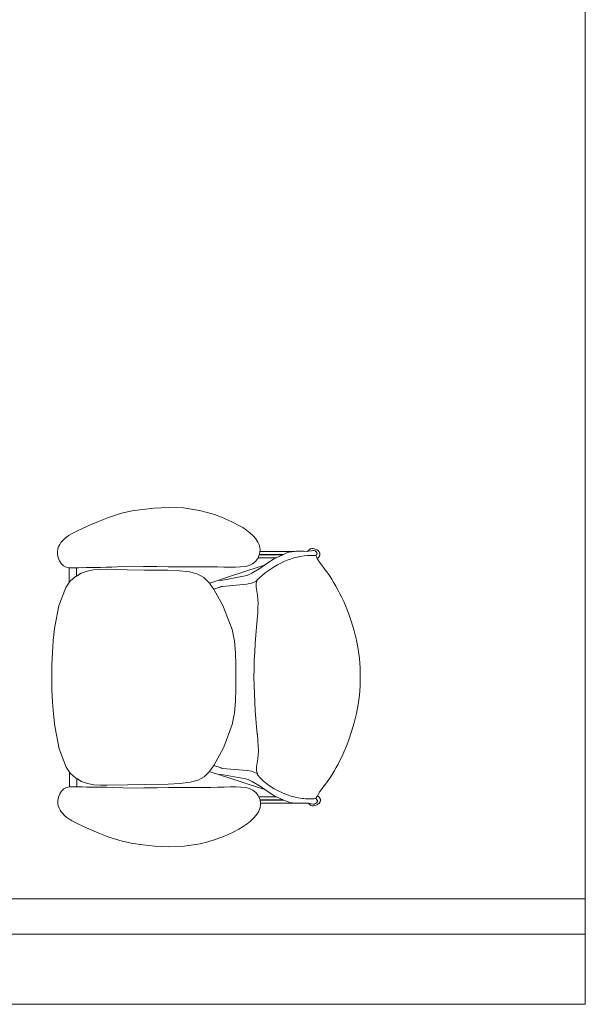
# Model space of a CAD drawing. Header units: millimetres. Extents: x -750 to 57307, y -2234 to 18901.
# Tile 11 of 102: x 10557 to 11785, y 152 to 2290. Entities that reach past the tile are written whole.
import ezdxf

# ---------------------------------------------------------------- set-up
doc = ezdxf.new("R2010")
doc.units = ezdxf.units.MM
doc.header["$MEASUREMENT"] = 0
doc.layers.add('GREY SCALE', color=9, linetype='Continuous', lineweight=0, true_color=0x808080)
doc.layers.add('GREYSCALE', color=9, linetype='Continuous', lineweight=0, true_color=0x808080)

# ---------------------------------------------------------------- blocks, each defined once
blk = doc.blocks.new('FLOOR PLAN')
at = {"layer": 'GREYSCALE', "ltscale": 0.25}
for p, q in [((11785.4, 6245.4), (11785.4, 304.8)), ((8535.8, 381.1), (11785.4, 381.1)), ((11785.4, 381.1), (11785.4, 304.8)), ((1453.1, 304.8), (11785.4, 304.8)), ((11785.4, 304.8), (8535.8, 304.8))]:
    blk.add_line(p, q, dxfattribs=at)
at = {"layer": 'GREYSCALE'}
for p, q in [((10778.3, 1218.4), (10749.7, 1209.2)), ((10801.2, 1223.4), (10778.3, 1218.4)), ((10823.6, 1226.7), (10801.2, 1223.4)), ((10848.8, 1229.2), (10823.6, 1226.7)), ((10879.2, 1230.9), (10848.8, 1229.2)), ((10913, 1230), (10879.2, 1230.9)), ((10947.6, 1224.6), (10913, 1230)), ((10964.3, 1220.4), (10947.6, 1224.6)), ((10980.3, 1215.6), (10964.3, 1220.4)), ((10731.6, 1202), (10712.6, 1194)), ((10749.7, 1209.2), (10731.6, 1202)), ((10995, 1210.2), (10980.3, 1215.6)), ((11008.6, 1204.5), (10995, 1210.2)), ((11020.9, 1198.6), (11008.6, 1204.5)), ((11031.9, 1192.8), (11020.9, 1198.6)), ((10679.6, 1178.9), (10669.4, 1173.7)), ((10694.6, 1186), (10679.6, 1178.9)), ((10712.6, 1194), (10694.6, 1186)), ((11041.5, 1187.3), (11031.9, 1192.8)), ((11049.9, 1181.7), (11041.5, 1187.3)), ((11057.2, 1175.8), (11049.9, 1181.7)), ((11063.8, 1169.5), (11057.2, 1175.8)), ((10644, 1150.8), (10646.6, 1154.6)), ((10646.6, 1154.6), (10649.5, 1158)), ((10652.7, 1161.2), (10649.5, 1158)), ((10655.8, 1164), (10652.7, 1161.2)), ((10658.8, 1166.7), (10655.8, 1164)), ((10662.9, 1169.8), (10658.8, 1166.7)), ((10669.4, 1173.7), (10662.9, 1169.8)), ((11063.8, 1169.5), (11069.6, 1163.1)), ((11074.4, 1156), (11069.6, 1163.1)), ((11074.4, 1156), (11077.7, 1148.3)), ((10639.9, 1141.2), (10639.1, 1135.5)), ((10639.1, 1135.5), (10639.2, 1129.2)), ((10641.7, 1146.3), (10639.9, 1141.2)), ((10644, 1150.8), (10641.7, 1146.3)), ((11077.7, 1148.3), (11078, 1146.5)), ((11079, 1140.4), (11078, 1146.5)), ((11078.1, 1129.7), (11078.9, 1135.5)), ((11078.9, 1135.5), (11079.3, 1138.1)), ((11154.9, 1135.7), (11078.9, 1135.5)), ((11079, 1140.2), (11079, 1140.4)), ((11079, 1140.2), (11079.3, 1138.1)), ((11139, 1133.1), (11129.8, 1129)), ((11142.1, 1134), (11139, 1133.1)), ((11154.9, 1135.7), (11142.1, 1134)), ((11156.9, 1135.9), (11154.9, 1135.7)), ((11160, 1135.9), (11156.9, 1135.9)), ((11160, 1135.9), (11171.6, 1135.9)), ((11174.4, 1135.9), (11171.6, 1135.9)), ((11182.2, 1135.7), (11174.4, 1135.9)), ((11182.2, 1135.7), (11182.6, 1135.8)), ((11190.9, 1136.9), (11182.6, 1135.8)), ((11182.6, 1135.8), (11183.3, 1136.7)), ((11186, 1138.9), (11183.3, 1136.7)), ((11188.3, 1140.9), (11186, 1138.9)), ((11191.3, 1142), (11188.3, 1140.9)), ((11190.9, 1136.9), (11193.4, 1137.7)), ((11194.4, 1142), (11191.3, 1142)), ((11193.4, 1137.7), (11196, 1137.7)), ((11197.3, 1140.9), (11194.4, 1142)), ((11196, 1137.7), (11198.5, 1136.9)), ((11197.3, 1140.9), (11202.1, 1139.3)), ((11198.5, 1136.9), (11200.5, 1135.5)), ((11200.5, 1135.5), (11201.8, 1133.6)), ((11202, 1133.3), (11201.8, 1133.6)), ((11202.2, 1133), (11202, 1133.3)), ((11202.1, 1139.3), (11206, 1136.7)), ((11202.3, 1132.8), (11202.2, 1133)), ((11206, 1136.7), (11206.9, 1135.5)), ((11206.9, 1135.5), (11207.6, 1134.4)), ((11207.6, 1134.4), (11208.1, 1133.5)), ((11208.1, 1133.5), (11208.5, 1132.6)), ((10639.2, 1129.2), (10640.8, 1122.2)), ((10640.8, 1122.2), (10643.5, 1115.4)), ((10643.5, 1115.4), (10647.3, 1109.2)), ((11062.8, 1108.4), (11069.2, 1113.7)), ((11069.2, 1113.7), (11074.2, 1120.4)), ((11074.2, 1120.4), (11074.8, 1121.8)), ((11074.8, 1121.8), (11077.5, 1128.1)), ((11113.8, 1121.8), (11074.8, 1121.8)), ((11077.5, 1128.1), (11077.6, 1128.4)), ((11077.6, 1128.4), (11077.8, 1128.9)), ((11077.6, 1128.4), (11128.6, 1128.5)), ((11077.8, 1128.9), (11078.1, 1129.7)), ((11129.8, 1129), (11077.8, 1128.9)), ((11109, 1119.7), (11088.5, 1105.6)), ((11113.8, 1121.8), (11109, 1119.7)), ((11128.6, 1128.5), (11113.8, 1121.8)), ((11129.8, 1129), (11128.6, 1128.5)), ((11199.9, 1126.5), (11199.8, 1126.8)), ((11199.9, 1126.5), (11200.5, 1126.9)), ((11201.5, 1123.8), (11199.9, 1126.5)), ((11200.7, 1127.2), (11200.5, 1126.9)), ((11201.9, 1128.9), (11200.7, 1127.2)), ((11203.3, 1120.4), (11201.5, 1123.8)), ((11201.9, 1128.9), (11202.1, 1129.2)), ((11202.1, 1129.2), (11202.2, 1129.4)), ((11202.2, 1129.4), (11202.3, 1129.6)), ((11202.4, 1132.6), (11202.3, 1132.8)), ((11202.3, 1129.6), (11202.5, 1129.8)), ((11202.5, 1132.5), (11202.4, 1132.6)), ((11202.6, 1132.4), (11202.5, 1132.5)), ((11202.5, 1129.9), (11202.6, 1130)), ((11202.5, 1129.8), (11202.5, 1129.9)), ((11202.6, 1132.3), (11202.6, 1132.4)), ((11202.7, 1132.2), (11202.6, 1132.3)), ((11202.6, 1130.1), (11202.7, 1130.2)), ((11202.6, 1130), (11202.6, 1130.1)), ((11202.7, 1132.1), (11202.7, 1132.2)), ((11202.7, 1132.2), (11202.7, 1132.2)), ((11202.7, 1132), (11202.7, 1132.1)), ((11202.8, 1132), (11202.7, 1132)), ((11202.7, 1130.3), (11202.8, 1130.4)), ((11202.7, 1130.2), (11202.7, 1130.3)), ((11202.7, 1130.2), (11202.7, 1130.2)), ((11202.8, 1131.9), (11202.8, 1132)), ((11202.8, 1131.8), (11202.8, 1131.9)), ((11202.8, 1131.7), (11202.8, 1131.8)), ((11202.8, 1131.8), (11202.8, 1131.8)), ((11202.9, 1131.7), (11202.8, 1131.7)), ((11202.8, 1130.6), (11202.8, 1130.7)), ((11202.8, 1130.7), (11202.9, 1130.7)), ((11202.8, 1130.5), (11202.8, 1130.6)), ((11202.8, 1130.4), (11202.8, 1130.5)), ((11202.8, 1130.5), (11202.8, 1130.5)), ((11202.8, 1130.4), (11202.8, 1130.4)), ((11202.9, 1131.6), (11202.9, 1131.7)), ((11202.9, 1131.5), (11202.9, 1131.6)), ((11202.9, 1131.4), (11202.9, 1131.5)), ((11202.9, 1131.5), (11202.9, 1131.5)), ((11202.9, 1131.3), (11202.9, 1131.4)), ((11202.9, 1131.2), (11202.9, 1131.3)), ((11202.9, 1131.3), (11202.9, 1131.3)), ((11202.9, 1131.1), (11202.9, 1131.2)), ((11202.9, 1131), (11202.9, 1131.1)), ((11202.9, 1131.1), (11202.9, 1131.1)), ((11202.9, 1130.9), (11202.9, 1131)), ((11202.9, 1130.8), (11202.9, 1130.9)), ((11202.9, 1130.9), (11202.9, 1130.9)), ((11202.9, 1130.7), (11202.9, 1130.8)), ((11206.1, 1122.2), (11203.3, 1120.4)), ((11204.5, 1118.3), (11203.3, 1120.4)), ((11208.3, 1112.2), (11204.5, 1118.3)), ((11206.9, 1123.4), (11206.1, 1122.2)), ((11207.6, 1124.5), (11206.9, 1123.4)), ((11208.1, 1125.5), (11207.6, 1124.5)), ((11208.5, 1126.4), (11208.1, 1125.5)), ((11213.1, 1105.6), (11208.3, 1112.2)), ((11208.5, 1132.6), (11208.8, 1131.7)), ((11208.8, 1127.2), (11208.5, 1126.4)), ((11208.8, 1131.7), (11209, 1130.9)), ((11209, 1128), (11208.8, 1127.2)), ((11209, 1130.9), (11209, 1130.2)), ((11209, 1130.2), (11209.1, 1129.5)), ((11209.1, 1128.7), (11209, 1128)), ((11209.1, 1129.5), (11209.1, 1128.7)), ((10647.3, 1109.2), (10652, 1104.4)), ((10652, 1104.4), (10652.4, 1104.1)), ((10652.4, 1104.1), (10658, 1101.3)), ((10658, 1101.3), (10664.2, 1100)), ((10664.2, 1100), (10664.6, 1100)), ((10664.6, 1100), (10664.6, 1100.3)), ((10664.6, 1100), (10671, 1099.7)), ((10664.6, 1100), (10664.7, 1067.8)), ((10671, 1099.7), (10680.1, 1100)), ((10680.1, 1100), (10680.1, 1100.3)), ((10685.2, 1100.1), (10680.1, 1100)), ((10680.1, 1082.2), (10680.1, 1100)), ((10692.9, 1100.4), (10685.2, 1100.1)), ((10690.6, 1088.2), (10703.7, 1092.8)), ((10701.3, 1100.5), (10692.9, 1100.3)), ((10692.9, 1100.3), (10692.9, 1100.4)), ((10710.6, 1100.6), (10701.3, 1100.5)), ((10703.7, 1092.8), (10703.8, 1092.8)), ((10703.8, 1092.8), (10717.4, 1095.5)), ((10721.3, 1100.8), (10710.6, 1100.6)), ((10717.4, 1095.5), (10731.5, 1096.6)), ((10732.9, 1100.9), (10721.3, 1100.8)), ((10731.5, 1096.6), (10731.6, 1096.6)), ((10731.6, 1096.6), (10745.9, 1096.8)), ((10745, 1101.2), (10732.9, 1100.9)), ((10757.2, 1101.5), (10745, 1101.2)), ((10790.3, 1095.8), (10745.9, 1096.8)), ((10780.5, 1102.7), (10757.2, 1101.5)), ((10780.5, 1102.7), (10803.1, 1103.4)), ((10828.2, 1095.2), (10790.3, 1095.8)), ((10803.1, 1103.4), (10826.1, 1103.1)), ((10826.1, 1103.1), (10851.1, 1102.5)), ((10878.7, 1094.8), (10828.2, 1095.2)), ((10851.1, 1102.6), (10855, 1102.5)), ((10851.1, 1102.5), (10855, 1102.5)), ((10855, 1102.5), (10879.5, 1102.2)), ((10878.7, 1094.8), (10904.2, 1093.6)), ((10879.5, 1102.2), (10910, 1102.2)), ((10904.2, 1093.6), (10926.7, 1091)), ((10910, 1102.2), (10941.2, 1102.3)), ((10926.7, 1091), (10943.6, 1086.4)), ((10941.2, 1102.3), (10956.6, 1102.3)), ((10956.6, 1102.3), (10971.7, 1102.1)), ((10971.7, 1102.1), (10986.4, 1101.9)), ((10986.4, 1101.9), (11000.4, 1101.6)), ((11000.4, 1101.6), (11013.6, 1101.5)), ((11010.3, 1080.6), (11077.3, 1102.4)), ((11013.6, 1101.5), (11025.8, 1101.5)), ((11025.8, 1101.5), (11036.7, 1101.9)), ((11036.7, 1101.9), (11046.8, 1103)), ((11046.8, 1103), (11055.4, 1105)), ((11055.4, 1105), (11062.8, 1108.4)), ((11080.5, 1100.1), (11061, 1088.4)), ((11077.3, 1102.4), (11088.5, 1105.6)), ((11088.5, 1105.6), (11080.5, 1100.1)), ((11218.5, 1098.6), (11213.1, 1105.6)), ((11220.1, 1096.5), (11218.4, 1098.7)), ((11220.1, 1096.5), (11218.5, 1098.6)), ((11224.2, 1091), (11220.1, 1096.5)), ((11229.9, 1083.2), (11224.2, 1091)), ((10666.9, 1070.9), (10664.7, 1067.8)), ((10678.2, 1081.1), (10666.9, 1070.9)), ((10680.1, 1082.2), (10678.2, 1081.1)), ((10690.6, 1088.2), (10680.1, 1082.2)), ((10943.6, 1086.4), (10956.7, 1079.2)), ((10956.7, 1079.2), (10967.4, 1069.1)), ((10967.4, 1069.1), (10969.2, 1066.7)), ((11010.3, 1080.6), (10971.9, 1067.7)), ((10990.8, 1072), (11046.5, 1082.4)), ((11046.5, 1082.4), (11052.4, 1084.1)), ((11052, 1083.9), (11052.4, 1084.1)), ((11052.4, 1084.1), (11061, 1088.4)), ((11063.4, 1067.5), (11072, 1071.5)), ((11070.7, 1066.8), (11072, 1071.5)), ((11072, 1071.5), (11072.4, 1072.8)), ((11234.9, 1075.4), (11229.9, 1083.2)), ((11239.5, 1067.7), (11234.9, 1075.4)), ((10657, 1057.1), (10642, 1017.5)), ((10664.7, 1067.8), (10657, 1057.1)), ((10969.2, 1066.7), (10971.9, 1067.7)), ((10969.2, 1066.7), (10977.4, 1055.3)), ((10977.4, 1055.3), (10978.5, 1053.4)), ((10978.5, 1053.4), (10994.1, 1058.7)), ((10978.5, 1053.4), (10999, 1016.5)), ((10993.2, 1059.3), (10993.4, 1059.3)), ((10993.4, 1059.3), (10996.9, 1059.7)), ((10997, 1059.7), (10994.1, 1058.7)), ((10994.1, 1058.7), (10996.9, 1059.7)), ((10996.9, 1059.7), (10997, 1059.7)), ((10997, 1059.7), (11050.3, 1064.3)), ((11050.3, 1064.3), (11059.7, 1066.3)), ((11063.4, 1067.5), (11059.7, 1066.3)), ((11070.6, 1058), (11070.7, 1066.8)), ((11071.9, 1049.1), (11070.6, 1058)), ((11073.6, 1040.4), (11071.9, 1049.1)), ((11243.7, 1060.1), (11239.5, 1067.7)), ((11247.8, 1052.5), (11243.7, 1060.1)), ((11251.9, 1045), (11247.8, 1052.5)), ((11074.5, 1032), (11073.6, 1040.4)), ((11074.8, 1023.1), (11074.5, 1032)), ((11256.2, 1036.8), (11251.9, 1045)), ((11260.8, 1027), (11256.2, 1036.8)), ((11265.9, 1014.9), (11260.8, 1027)), ((10642, 1017.5), (10632.8, 968.3)), ((10999, 1016.5), (10999.6, 1014.9)), ((10999.6, 1014.9), (11018.3, 966)), ((11073.9, 1001.7), (11074.6, 1013.2)), ((11074.6, 1013.2), (11074.8, 1023.1)), ((11271.6, 999.6), (11265.9, 1014.9)), ((11071.3, 971.3), (11072.7, 987.3)), ((11072.7, 987.7), (11073.9, 1001.7)), ((11072.7, 987.3), (11072.7, 987.7)), ((11277.6, 982.1), (11271.6, 999.6)), ((10632.8, 968.3), (10629.9, 942.3)), ((11023.3, 941), (11018.3, 966)), ((11069.8, 954), (11071.3, 971.3)), ((11283.3, 962.9), (11277.6, 982.1)), ((11288.3, 943), (11283.3, 962.9)), ((10629.9, 942.3), (10628.1, 915.9)), ((11025.8, 915.3), (11023.3, 941)), ((11068.5, 936), (11069.8, 954)), ((11292.1, 923.1), (11288.3, 943)), ((11067.4, 917.8), (11068.5, 936)), ((11294.7, 903.1), (11292.1, 923.1)), ((10628.1, 915.9), (10627.1, 889.1)), ((11026.7, 889.2), (11025.8, 915.3)), ((11066, 881), (11066.6, 899.6)), ((11066.6, 899.6), (11067.4, 917.8)), ((11296.3, 883.2), (11294.7, 903.1)), ((10627.1, 889.1), (10626.9, 862.2)), ((11026.8, 862.9), (11026.7, 889.2)), ((11065.8, 862.9), (11066, 881)), ((11296.8, 863.3), (11296.3, 883.2)), ((10626.9, 862.2), (10627.2, 835.3)), ((11026.8, 836.5), (11026.8, 862.9)), ((11066.1, 844.8), (11065.8, 862.9)), ((11296.4, 843.4), (11296.8, 863.3)), ((10627.2, 835.3), (10628.3, 808.5)), ((11026, 810.4), (11026.8, 836.5)), ((11066.1, 844.8), (11066.7, 826.3)), ((11294.9, 823.5), (11296.4, 843.4)), ((11067.6, 808), (11066.7, 826.3)), ((11292.3, 803.6), (11294.9, 823.5)), ((10628.3, 808.5), (10630.2, 782)), ((11023.5, 784.8), (11026, 810.4)), ((11068.7, 789.9), (11067.6, 808)), ((11288.6, 783.7), (11292.3, 803.6)), ((10630.2, 782), (10633.1, 756.1)), ((11018.7, 759.8), (11023.5, 784.8)), ((11070.1, 771.9), (11068.7, 789.9)), ((11071.7, 754.6), (11070.1, 771.9)), ((11283.7, 763.7), (11288.6, 783.7)), ((10633.1, 756.1), (10642.6, 706.9)), ((11000.1, 710.8), (11018.7, 759.8)), ((11073.1, 738.6), (11071.7, 754.6)), ((11278, 744.6), (11283.7, 763.7)), ((11073.2, 738.2), (11073.1, 738.6)), ((11074.3, 724.2), (11073.2, 738.2)), ((11266.4, 711.7), (11272.1, 726.9)), ((11272.1, 726.9), (11278, 744.6)), ((10642.6, 706.9), (10657.7, 667.4)), ((10999.5, 709.1), (10978.5, 671.1)), ((11000.1, 710.8), (10999.5, 709.1)), ((11074.3, 724.2), (11075.1, 712.7)), ((11075.4, 702.8), (11075.1, 712.7)), ((11261.3, 699.6), (11266.4, 711.7)), ((11072.6, 676.8), (11074.2, 685.5)), ((11074.2, 685.5), (11075.1, 693.9)), ((11075.1, 693.9), (11075.4, 702.8)), ((11252.5, 681.5), (11256.8, 689.8)), ((11256.8, 689.8), (11261.3, 699.6)), ((10657.7, 667.4), (10665.4, 656.7)), ((10978.1, 670.2), (10969.1, 657.8)), ((10978.5, 671.1), (10978.1, 670.2)), ((10994.8, 665.6), (10978.5, 671.1)), ((10993.9, 664.9), (10994.1, 664.9)), ((10997.5, 664.6), (10994.1, 664.9)), ((10994.8, 665.6), (10997.7, 664.6)), ((10997.5, 664.6), (10994.8, 665.6)), ((10997.7, 664.6), (10997.5, 664.6)), ((11051, 660.1), (10997.7, 664.6)), ((11071.3, 667.9), (11072.6, 676.8)), ((11071.4, 659.1), (11071.3, 667.9)), ((11240.2, 658.8), (11244.4, 666.4)), ((11244.4, 666.4), (11248.5, 674)), ((11248.5, 674), (11252.5, 681.5)), ((10665.4, 656.7), (10667.7, 653.6)), ((10665.5, 624.5), (10665.4, 656.7)), ((10667.7, 653.6), (10679, 643.4)), ((10679, 643.4), (10680.9, 642.3)), ((10680.9, 624.6), (10680.9, 642.3)), ((10680.9, 642.3), (10691.4, 636.3)), ((10957.4, 646.3), (10944.4, 639.1)), ((10968.1, 656.5), (10957.4, 646.3)), ((10969.1, 657.8), (10968.1, 656.5)), ((10969.1, 657.8), (10972.6, 656.5)), ((11011, 643.8), (10972.6, 656.5)), ((11047.2, 642), (10991.5, 652.2)), ((11078.1, 622.2), (11011, 643.8)), ((11053.1, 640.4), (11047.2, 642)), ((11060.4, 658.2), (11051, 660.1)), ((11060.4, 658.2), (11064.1, 657.1)), ((11073.2, 652.8), (11064.1, 657.1)), ((11073.2, 652.8), (11071.4, 659.1)), ((11073.2, 652.8), (11073.2, 652.8)), ((11073.8, 650.8), (11073.2, 652.8)), ((11225, 635.4), (11230.7, 643.3)), ((11230.7, 643.3), (11235.7, 651)), ((11235.7, 651), (11240.2, 658.8)), ((10652.9, 620.1), (10648.1, 615.2)), ((10653.2, 620.3), (10652.9, 620.1)), ((10658.8, 623.2), (10653.2, 620.3)), ((10665.1, 624.5), (10658.8, 623.2)), ((10665.5, 624.5), (10665.1, 624.5)), ((10671.8, 624.8), (10665.5, 624.5)), ((10671.8, 624.8), (10680.9, 624.6)), ((10680.9, 624.6), (10686, 624.4)), ((10686, 624.4), (10693.7, 624.2)), ((10691.4, 636.3), (10704.5, 631.8)), ((10693.7, 624.3), (10702.1, 624.1)), ((10693.7, 624.2), (10693.7, 624.3)), ((10702.1, 624.1), (10711.5, 624)), ((10704.6, 631.8), (10704.5, 631.8)), ((10704.6, 631.8), (10718.2, 629.2)), ((10711.5, 624), (10722.2, 623.9)), ((10732.3, 628.1), (10718.2, 629.2)), ((10722.2, 623.9), (10733.8, 623.8)), ((10732.4, 628.1), (10732.3, 628.1)), ((10746.7, 628), (10732.4, 628.1)), ((10733.8, 623.8), (10745.8, 623.6)), ((10745.8, 623.6), (10758, 623.3)), ((10746.7, 628), (10791.1, 629.2)), ((10758, 623.3), (10781.3, 622.2)), ((10781.3, 622.2), (10803.9, 621.6)), ((10791.1, 629.2), (10829, 629.9)), ((10826.9, 622), (10803.9, 621.6)), ((10851.9, 622.6), (10826.9, 622)), ((10879.5, 630.5), (10829, 629.9)), ((10855.9, 622.6), (10851.9, 622.6)), ((10855.9, 622.6), (10851.9, 622.6)), ((10880.3, 623), (10855.9, 622.6)), ((10905, 631.7), (10879.5, 630.5)), ((10910.9, 623.1), (10880.3, 623)), ((10927.4, 634.4), (10905, 631.7)), ((10942, 623.2), (10910.9, 623.1)), ((10944.4, 639.1), (10927.4, 634.4)), ((10957.4, 623.2), (10942, 623.2)), ((10972.5, 623.4), (10957.4, 623.2)), ((10987.2, 623.7), (10972.5, 623.4)), ((11001.2, 624), (10987.2, 623.7)), ((11014.4, 624.2), (11001.2, 624)), ((11026.6, 624.2), (11014.4, 624.2)), ((11037.6, 623.9), (11026.6, 624.2)), ((11037.6, 623.9), (11047.6, 622.8)), ((11056.2, 620.8), (11047.6, 622.8)), ((11053.1, 640.4), (11052.8, 640.6)), ((11061.7, 636.1), (11053.1, 640.4)), ((11063.7, 617.4), (11056.2, 620.8)), ((11061.7, 636.1), (11081.4, 624.4)), ((11089.3, 619), (11078.1, 622.2)), ((11081.4, 624.4), (11089.3, 619)), ((11209.2, 614.2), (11213.9, 620.7)), ((11213.9, 620.7), (11219.3, 627.8)), ((11219.2, 627.7), (11220.9, 630)), ((11219.3, 627.8), (11220.9, 630)), ((11220.9, 630), (11225, 635.4)), ((10641.7, 602.2), (10640.2, 595.2)), ((10644.3, 609.1), (10641.7, 602.2)), ((10648.1, 615.2), (10644.3, 609.1)), ((11070.1, 612.2), (11063.7, 617.4)), ((11075.1, 605.5), (11070.1, 612.2)), ((11076.3, 602.8), (11075.1, 605.5)), ((11114.7, 602.9), (11076.3, 602.8)), ((11078.4, 597.9), (11076.3, 602.8)), ((11089.3, 619), (11109.9, 605)), ((11109.9, 605), (11114.7, 602.9)), ((11114.7, 602.9), (11129.5, 596.3)), ((11170.3, 599.2), (11170.4, 599.2)), ((11200.3, 598.9), (11202.4, 602.6)), ((11201.4, 598.1), (11200.3, 598.9)), ((11200.3, 598.9), (11200.3, 598.9)), ((11202.4, 602.6), (11203.7, 604.9)), ((11203.7, 604.9), (11205.4, 608)), ((11203.7, 604.9), (11204.8, 604.2)), ((11204.8, 604.2), (11205.8, 603.4)), ((11205.4, 608), (11209.2, 614.2)), ((11205.8, 603.4), (11206.6, 602.7)), ((11206.6, 602.7), (11207.3, 602.1)), ((11207.3, 602.1), (11207.9, 601.4)), ((11207.9, 601.4), (11208.3, 600.8)), ((11208.3, 600.8), (11208.7, 600.2)), ((11208.7, 600.2), (11209, 599.6)), ((11209, 599.6), (11209.3, 599.1)), ((11209.3, 599.1), (11209.6, 598.5)), ((11209.6, 598.5), (11209.7, 598)), ((10640.2, 595.2), (10640, 588.9)), ((10640, 588.9), (10640.9, 583.2)), ((10640.9, 583.2), (10642.7, 578.2)), ((10645, 573.6), (10642.7, 578.2)), ((11078.7, 577.6), (11075.4, 569.9)), ((11079, 596.2), (11078.4, 597.9)), ((11079, 579.4), (11078.7, 577.6)), ((11129.5, 596.3), (11079, 596.2)), ((11079, 596.2), (11079, 596.2)), ((11079.1, 595.6), (11079, 596.2)), ((11079, 579.4), (11079.9, 585.5)), ((11079.1, 595.6), (11130.8, 595.7)), ((11080.1, 589), (11079.1, 595.6)), ((11080, 585.8), (11079.9, 585.5)), ((11080.3, 587.8), (11080, 585.8)), ((11080.1, 589), (11155.9, 589.2)), ((11080.3, 587.8), (11080.1, 589)), ((11129.5, 596.3), (11130.8, 595.7)), ((11130.8, 595.7), (11140, 591.7)), ((11140, 591.7), (11143, 590.8)), ((11143, 590.8), (11155.9, 589.2)), ((11155.9, 589.2), (11157.9, 588.9)), ((11157.9, 588.9), (11160.9, 588.9)), ((11160.9, 588.9), (11172.5, 589)), ((11172.5, 589), (11175.3, 589)), ((11175.3, 589), (11183.1, 589.2)), ((11183.1, 589.2), (11183.6, 589.1)), ((11184.3, 588.2), (11183.6, 589.1)), ((11194.3, 587.2), (11183.6, 589.1)), ((11184.3, 588.2), (11186.9, 586)), ((11186.9, 586), (11189.3, 584)), ((11189.3, 584), (11192.2, 583)), ((11192.2, 583), (11195.4, 583)), ((11197, 587.2), (11194.3, 587.2)), ((11195.4, 583), (11198.3, 584)), ((11199.4, 588), (11197, 587.2)), ((11203, 585.7), (11198.3, 584)), ((11201.5, 589.5), (11199.4, 588)), ((11201.4, 598.1), (11201.6, 597.8)), ((11203, 591.8), (11201.5, 589.5)), ((11201.6, 597.8), (11203.4, 595.3)), ((11203, 591.8), (11203.4, 592.3)), ((11204.4, 586.7), (11203, 585.7)), ((11203.6, 594.8), (11203.4, 595.3)), ((11203.6, 592.8), (11203.4, 592.3)), ((11203.8, 594.3), (11203.6, 594.8)), ((11203.6, 592.8), (11203.8, 593.3)), ((11203.8, 593.8), (11203.8, 594.3)), ((11203.8, 593.3), (11203.8, 593.8)), ((11205.5, 587.5), (11204.4, 586.7)), ((11206.5, 588.3), (11205.5, 587.5)), ((11207.2, 589), (11206.5, 588.3)), ((11207.9, 589.7), (11207.2, 589)), ((11208.3, 590.3), (11207.9, 589.7)), ((11208.7, 590.9), (11208.3, 590.3)), ((11209.1, 591.5), (11208.7, 590.9)), ((11209.3, 592), (11209.1, 591.5)), ((11209.6, 592.6), (11209.3, 592)), ((11209.8, 593.1), (11209.6, 592.6)), ((11209.7, 598), (11209.9, 597.5)), ((11209.9, 593.6), (11209.8, 593.1)), ((11209.9, 597.5), (11210, 597)), ((11210, 594.1), (11209.9, 593.6)), ((11210, 597), (11210.1, 596.5)), ((11210.1, 594.6), (11210, 594.1)), ((11210.1, 596.5), (11210.1, 596)), ((11210.1, 596), (11210.1, 595.6)), ((11210.1, 595.6), (11210.1, 595.1)), ((11210.1, 595.1), (11210.1, 594.6)), ((10647.6, 569.8), (10645, 573.6)), ((10650.5, 566.4), (10647.6, 569.8)), ((10653.7, 563.2), (10650.5, 566.4)), ((10653.7, 563.2), (10656.8, 560.4)), ((10656.8, 560.4), (10659.8, 557.7)), ((10659.8, 557.7), (10664, 554.7)), ((11058.3, 550), (11064.9, 556.4)), ((11064.9, 556.4), (11070.6, 562.8)), ((11070.6, 562.8), (11075.4, 569.9)), ((10664, 554.7), (10670.5, 550.8)), ((10670.5, 550.8), (10680.7, 545.6)), ((10680.7, 545.6), (10695.7, 538.6)), ((10695.7, 538.6), (10713.7, 530.7)), ((11033, 532.9), (11042.6, 538.5)), ((11042.6, 538.5), (11051, 544.1)), ((11051, 544.1), (11058.3, 550)), ((10713.7, 530.7), (10732.8, 522.7)), ((10732.8, 522.7), (10750.9, 515.6)), ((10750.9, 515.6), (10779.6, 506.5)), ((10981.5, 510), (10996.2, 515.4)), ((10996.2, 515.4), (11009.8, 521.2)), ((11009.8, 521.2), (11022.1, 527.1)), ((11022.1, 527.1), (11033, 532.9)), ((10779.6, 506.5), (10802.5, 501.6)), ((10802.5, 501.6), (10824.9, 498.3)), ((10824.9, 498.3), (10850.1, 496)), ((10850.1, 496), (10880.5, 494.3)), ((10880.5, 494.3), (10914.2, 495.4)), ((10914.2, 495.4), (10948.8, 500.9)), ((10948.8, 500.9), (10965.5, 505.1)), ((10965.5, 505.1), (10981.5, 510))]:
    blk.add_line(p, q, dxfattribs=at)
at = {"layer": 'GREYSCALE', "ltscale": 0.2}
for p, q in [((11785.4, 152.4), (11785.4, 304.8)), ((1605.5, 152.4), (11785.4, 152.4))]:
    blk.add_line(p, q, dxfattribs=at)
at = {"layer": 'GREYSCALE'}
for points, knots in [([(11199.8, 1126.8), (11196.2, 1126.9), (11190.3, 1127.1), (11164.3, 1126), (11121.3, 1112.8), (11086.6, 1087.3), (11071.1, 1071.5), (11070.5, 1070.8)], [0, 0, 0, 0, 0.547886, 0.900137, 3.99791, 7.254861, 7.397388, 7.397388, 7.397388, 7.397388]), ([(11200.3, 598.9), (11195.1, 598.7), (11185.1, 598.2), (11163.3, 599.2), (11123.3, 610.9), (11088.7, 630.8), (11073.8, 650.8)], [0, 0, 0, 0, 0.799978, 1.535578, 3.324073, 7.205889, 7.205889, 7.205889, 7.205889])]:
    blk.add_open_spline(points, degree=3, knots=knots, dxfattribs=at)

msp = doc.modelspace()

# ---------------------------------------------------------------- block references
at = {"layer": 'GREY SCALE', "ltscale": 5}
msp.add_blockref('FLOOR PLAN', (0, 0), dxfattribs=at)

doc.saveas('drawing.dxf')
